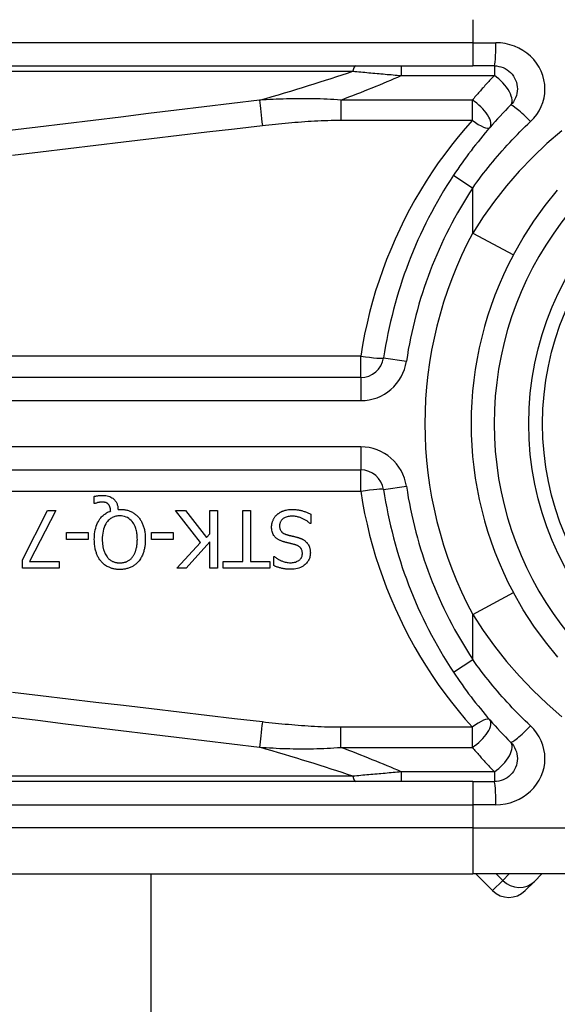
# Model space of a CAD drawing. Header units: inches. Extents: x 2 to 121, y 2 to 79.
# Tile 11 of 97: x 6.948 to 7.517, y 31.666 to 32.708. Entities that reach past the tile are written whole.
import ezdxf

# ---------------------------------------------------------------- set-up
doc = ezdxf.new("R2010")
doc.units = ezdxf.units.IN
doc.header["$LTSCALE"] = 7.278232
doc.header["$MEASUREMENT"] = 0
doc.layers.add('Visible Edges(ANSI)', color=7, linetype='Continuous', lineweight=25)
doc.layers.add('Visible Tangent Edges(ANSI)', color=7, linetype='Continuous', lineweight=25)

msp = doc.modelspace()

# ---------------------------------------------------------------- linework, layer by layer
at = {"layer": 'Visible Edges(ANSI)'}
for p, q in [((6.6224, 32.6588), (7.4276, 32.6588)), ((7.4505, 32.6588), (7.4276, 32.6588)), ((7.3091, 32.3291), (6.5003, 32.3291)), ((6.5003, 32.2315), (7.3091, 32.2315)), ((7.0268, 32.196), (7.0268, 32.2034)), ((7.0279, 32.196), (7.0268, 32.196)), ((6.9511, 32.1365), (6.9775, 32.1884)), ((6.9862, 32.1884), (6.9583, 32.1346)), ((6.9775, 32.1884), (6.9862, 32.1884)), ((7.0522, 32.1897), (7.0541, 32.1897)), ((7.1396, 32.1546), (7.1129, 32.1884)), ((7.1129, 32.1884), (7.1234, 32.1884)), ((7.1234, 32.1884), (7.1457, 32.16)), ((7.1493, 32.1884), (7.1574, 32.1884)), ((7.1493, 32.164), (7.1493, 32.1884)), ((7.1574, 32.1884), (7.1574, 32.1274)), ((7.1841, 32.1346), (7.1841, 32.1884)), ((7.1841, 32.1884), (7.1922, 32.1884)), ((7.1922, 32.1884), (7.1922, 32.1346)), ((7.2562, 32.1848), (7.2562, 32.1746)), ((7.2562, 32.1746), (7.2556, 32.1746)), ((6.9975, 32.158), (6.9975, 32.1654)), ((6.9975, 32.1654), (7.0206, 32.1654)), ((7.0206, 32.1654), (7.0206, 32.158)), ((7.0874, 32.158), (7.0874, 32.1654)), ((7.0874, 32.1654), (7.1105, 32.1654)), ((7.1105, 32.1654), (7.1105, 32.158)), ((7.1457, 32.16), (7.1493, 32.164)), ((7.0206, 32.158), (6.9975, 32.158)), ((7.1105, 32.158), (7.0874, 32.158)), ((7.1144, 32.1274), (7.1396, 32.1546)), ((7.1493, 32.1554), (7.1243, 32.1274)), ((7.1493, 32.1274), (7.1493, 32.1554)), ((7.2171, 32.1303), (7.2171, 32.1399)), ((7.2171, 32.1399), (7.2177, 32.1399)), ((6.9511, 32.1274), (6.9511, 32.1365)), ((6.9583, 32.1346), (6.9898, 32.1346)), ((6.9898, 32.1346), (6.9898, 32.1274)), ((7.1636, 32.1274), (7.1636, 32.1346)), ((7.1636, 32.1346), (7.1841, 32.1346)), ((7.1922, 32.1346), (7.2127, 32.1346)), ((7.2127, 32.1346), (7.2127, 32.1274)), ((6.9898, 32.1274), (6.9511, 32.1274)), ((7.1243, 32.1274), (7.1144, 32.1274)), ((7.1574, 32.1274), (7.1493, 32.1274)), ((7.2127, 32.1274), (7.1636, 32.1274)), ((7.4276, 31.9018), (6.6224, 31.9018)), ((7.4276, 31.9018), (7.4505, 31.9018)), ((6.6224, 31.8041), (7.4276, 31.8041)), ((7.087, 31.8041), (7.087, 28.0231)), ((7.7219, 31.8041), (7.4276, 31.8041)), ((7.431, 31.8041), (7.4486, 31.7864)), ((7.4929, 31.7961), (7.4832, 31.7864)), ((7.4929, 31.7961), (7.5008, 31.8041))]:
    msp.add_line(p, q, dxfattribs=at)
at = {"layer": 'Visible Edges(ANSI)', "flags": 128}
for points in [[(7.4505, 32.6588), (7.4528, 32.6587), (7.4552, 32.6583), (7.4575, 32.6577), (7.4598, 32.6569), (7.4619, 32.6559), (7.464, 32.6547), (7.4659, 32.6533), (7.4677, 32.6517), (7.4693, 32.6499), (7.4707, 32.648), (7.472, 32.6459), (7.473, 32.6438), (7.4738, 32.6415), (7.4744, 32.6392), (7.4748, 32.6368), (7.4749, 32.6344), (7.4748, 32.632), (7.4744, 32.6296), (7.4738, 32.6273), (7.473, 32.625), (7.472, 32.6229), (7.4708, 32.6208), (7.4693, 32.6189), (7.4677, 32.6171)], [(7.4677, 32.6171), (7.4649, 32.6143), (7.4622, 32.6115), (7.4594, 32.6086), (7.4567, 32.6057), (7.454, 32.6028), (7.4513, 32.5998), (7.4486, 32.5969), (7.446, 32.5939), (7.4434, 32.5909), (7.4408, 32.5878), (7.4382, 32.5848), (7.4357, 32.5817), (7.4332, 32.5786), (7.4307, 32.5754), (7.4282, 32.5723), (7.4258, 32.5691), (7.4233, 32.5659), (7.421, 32.5627), (7.4186, 32.5595), (7.4163, 32.5563), (7.414, 32.553), (7.4117, 32.5497), (7.4095, 32.5464), (7.4072, 32.5431)], [(7.4707, 32.459), (7.4809, 32.477), (7.4922, 32.4944), (7.5044, 32.5112), (7.5175, 32.5273)], [(7.0268, 32.2034), (7.0273, 32.2035), (7.0278, 32.2036), (7.0283, 32.2037), (7.0288, 32.2038), (7.0292, 32.2039), (7.0297, 32.204), (7.0301, 32.204), (7.0305, 32.2041), (7.0309, 32.2041), (7.0313, 32.2042), (7.0317, 32.2042), (7.032, 32.2043), (7.0324, 32.2043), (7.0328, 32.2043), (7.0331, 32.2044), (7.0335, 32.2044), (7.0338, 32.2044), (7.0342, 32.2045), (7.0345, 32.2045), (7.0349, 32.2045), (7.0353, 32.2045), (7.0356, 32.2045), (7.036, 32.2045), (7.0363, 32.2045)], [(7.0363, 32.2045), (7.0378, 32.2045), (7.0392, 32.2043), (7.0407, 32.2041), (7.0421, 32.2037), (7.0434, 32.2032), (7.0447, 32.2027), (7.0457, 32.202), (7.0467, 32.2014), (7.0474, 32.2007), (7.0481, 32.2002), (7.0486, 32.1996), (7.0491, 32.1989), (7.0496, 32.1983), (7.05, 32.1976), (7.0504, 32.1969), (7.0508, 32.1961), (7.0511, 32.1954), (7.0513, 32.1946), (7.0516, 32.1938), (7.0518, 32.193), (7.0519, 32.1922), (7.052, 32.1914), (7.0521, 32.1905), (7.0522, 32.1897)], [(7.035, 32.1974), (7.0348, 32.1974), (7.0346, 32.1974), (7.0344, 32.1974), (7.0342, 32.1974), (7.034, 32.1974), (7.0337, 32.1974), (7.0335, 32.1973), (7.0333, 32.1973), (7.0331, 32.1973), (7.0329, 32.1973), (7.0327, 32.1972), (7.0324, 32.1972), (7.0322, 32.1971), (7.032, 32.1971), (7.0318, 32.1971), (7.0316, 32.197), (7.0314, 32.197), (7.0312, 32.1969), (7.0309, 32.1969), (7.0305, 32.1968), (7.0299, 32.1966), (7.0292, 32.1964), (7.0285, 32.1962), (7.0279, 32.196)], [(7.042, 32.195), (7.0418, 32.1952), (7.0416, 32.1954), (7.0414, 32.1956), (7.0412, 32.1958), (7.041, 32.1959), (7.0408, 32.1961), (7.0405, 32.1962), (7.0403, 32.1964), (7.04, 32.1965), (7.0398, 32.1967), (7.0395, 32.1968), (7.0392, 32.1969), (7.039, 32.197), (7.0387, 32.1971), (7.0383, 32.1971), (7.038, 32.1972), (7.0376, 32.1973), (7.0373, 32.1973), (7.0369, 32.1974), (7.0365, 32.1974), (7.0361, 32.1974), (7.0358, 32.1974), (7.0354, 32.1974), (7.035, 32.1974)], [(7.0444, 32.188), (7.0443, 32.1882), (7.0443, 32.1885), (7.0443, 32.1888), (7.0442, 32.189), (7.0442, 32.1893), (7.0442, 32.1895), (7.0441, 32.1898), (7.0441, 32.19), (7.044, 32.1903), (7.044, 32.1905), (7.0439, 32.1908), (7.0439, 32.191), (7.0438, 32.1913), (7.0437, 32.1915), (7.0437, 32.1918), (7.0436, 32.192), (7.0435, 32.1923), (7.0434, 32.1926), (7.0432, 32.193), (7.0431, 32.1934), (7.0429, 32.1938), (7.0426, 32.1942), (7.0423, 32.1946), (7.042, 32.195)], [(7.027, 32.158), (7.0271, 32.1599), (7.0272, 32.1619), (7.0274, 32.1639), (7.0276, 32.1659), (7.028, 32.1679), (7.0285, 32.1698), (7.029, 32.1718), (7.0297, 32.1736), (7.0305, 32.1754), (7.0313, 32.1769), (7.0321, 32.1783), (7.033, 32.1796), (7.0339, 32.1807), (7.0347, 32.1817), (7.0355, 32.1825), (7.0364, 32.1833), (7.0373, 32.1841), (7.0382, 32.1848), (7.0391, 32.1855), (7.0401, 32.1861), (7.0411, 32.1866), (7.0422, 32.1871), (7.0433, 32.1876), (7.0444, 32.188)], [(7.054, 32.1828), (7.053, 32.1828), (7.0519, 32.1827), (7.0509, 32.1826), (7.0499, 32.1824), (7.0489, 32.1821), (7.0479, 32.1818), (7.0469, 32.1814), (7.046, 32.181), (7.0451, 32.1805), (7.0442, 32.1799), (7.0434, 32.1793), (7.0426, 32.1786), (7.0418, 32.1779), (7.041, 32.177), (7.0401, 32.1758), (7.0391, 32.1744), (7.0382, 32.1726), (7.0374, 32.1706), (7.0368, 32.1686), (7.0363, 32.1665), (7.0359, 32.1644), (7.0357, 32.1623), (7.0355, 32.1601), (7.0355, 32.158)], [(7.0726, 32.158), (7.0725, 32.1592), (7.0725, 32.1605), (7.0724, 32.1618), (7.0723, 32.163), (7.0722, 32.1643), (7.072, 32.1656), (7.0717, 32.1669), (7.0714, 32.1681), (7.0711, 32.1693), (7.0707, 32.1705), (7.0702, 32.1717), (7.0696, 32.173), (7.069, 32.1743), (7.0681, 32.1755), (7.0672, 32.1768), (7.0661, 32.178), (7.0648, 32.1791), (7.0635, 32.1801), (7.0621, 32.181), (7.0606, 32.1816), (7.059, 32.1822), (7.0573, 32.1825), (7.0557, 32.1827), (7.054, 32.1828)], [(7.0541, 32.1897), (7.055, 32.1897), (7.0559, 32.1897), (7.0568, 32.1896), (7.0577, 32.1895), (7.0586, 32.1894), (7.0595, 32.1893), (7.0604, 32.1891), (7.0613, 32.1889), (7.0622, 32.1887), (7.0631, 32.1884), (7.064, 32.1881), (7.0648, 32.1878), (7.0657, 32.1874), (7.0665, 32.187), (7.0673, 32.1866), (7.0681, 32.1861), (7.0689, 32.1857), (7.0697, 32.1851), (7.0704, 32.1846), (7.0711, 32.184), (7.0718, 32.1834), (7.0725, 32.1828), (7.0731, 32.1821), (7.0737, 32.1814)], [(7.0737, 32.1814), (7.0744, 32.1807), (7.0749, 32.1799), (7.0755, 32.1791), (7.076, 32.1783), (7.0765, 32.1775), (7.077, 32.1767), (7.0774, 32.1758), (7.0778, 32.175), (7.0782, 32.1741), (7.0785, 32.1732), (7.0789, 32.1723), (7.0792, 32.1713), (7.0795, 32.1704), (7.0797, 32.1694), (7.08, 32.1684), (7.0802, 32.1673), (7.0804, 32.1663), (7.0805, 32.1652), (7.0807, 32.164), (7.0808, 32.1629), (7.0809, 32.1617), (7.081, 32.1605), (7.081, 32.1592), (7.081, 32.158)], [(7.2147, 32.171), (7.2147, 32.1716), (7.2147, 32.1722), (7.2148, 32.1728), (7.2149, 32.1734), (7.215, 32.174), (7.2151, 32.1746), (7.2152, 32.1752), (7.2154, 32.1758), (7.2155, 32.1764), (7.2157, 32.1769), (7.2159, 32.1775), (7.2162, 32.1781), (7.2164, 32.1786), (7.2167, 32.1792), (7.2169, 32.1797), (7.2172, 32.1802), (7.2175, 32.1807), (7.2179, 32.1812), (7.2182, 32.1817), (7.2186, 32.1822), (7.219, 32.1827), (7.2194, 32.1831), (7.2198, 32.1836), (7.2202, 32.184)], [(7.2202, 32.184), (7.2206, 32.1843), (7.221, 32.1846), (7.2214, 32.1849), (7.2218, 32.1852), (7.2222, 32.1855), (7.2226, 32.1858), (7.223, 32.1861), (7.2234, 32.1864), (7.2238, 32.1866), (7.2242, 32.1869), (7.2247, 32.1871), (7.2251, 32.1873), (7.2256, 32.1875), (7.226, 32.1877), (7.2265, 32.1879), (7.2269, 32.1881), (7.2275, 32.1883), (7.2282, 32.1885), (7.2291, 32.1888), (7.2301, 32.189), (7.2313, 32.1892), (7.2327, 32.1894), (7.2343, 32.1895), (7.2362, 32.1895)], [(7.2368, 32.1825), (7.2357, 32.1825), (7.2345, 32.1824), (7.2334, 32.1823), (7.2323, 32.1821), (7.2312, 32.1819), (7.2301, 32.1816), (7.2292, 32.1812), (7.2283, 32.1808), (7.2275, 32.1804), (7.2269, 32.1799), (7.2264, 32.1795), (7.2259, 32.1791), (7.2255, 32.1786), (7.2251, 32.1782), (7.2247, 32.1776), (7.2244, 32.1771), (7.2241, 32.1766), (7.2238, 32.176), (7.2236, 32.1754), (7.2234, 32.1748), (7.2233, 32.1742), (7.2232, 32.1736), (7.2232, 32.1729), (7.2232, 32.1723)], [(7.2362, 32.1895), (7.237, 32.1895), (7.2379, 32.1895), (7.2388, 32.1895), (7.2397, 32.1894), (7.2405, 32.1894), (7.2414, 32.1893), (7.2423, 32.1892), (7.2432, 32.1891), (7.244, 32.1889), (7.2449, 32.1888), (7.2458, 32.1886), (7.2466, 32.1884), (7.2474, 32.1881), (7.2482, 32.1879), (7.2491, 32.1876), (7.2499, 32.1874), (7.2507, 32.1871), (7.2515, 32.1868), (7.2523, 32.1865), (7.2531, 32.1862), (7.2539, 32.1858), (7.2547, 32.1855), (7.2554, 32.1851), (7.2562, 32.1848)], [(7.2556, 32.1746), (7.255, 32.1751), (7.2544, 32.1756), (7.2538, 32.1761), (7.2532, 32.1766), (7.2526, 32.1771), (7.2519, 32.1775), (7.2513, 32.178), (7.2506, 32.1784), (7.2499, 32.1788), (7.2493, 32.1791), (7.2486, 32.1795), (7.2478, 32.1798), (7.2471, 32.1802), (7.2464, 32.1805), (7.2456, 32.1808), (7.2448, 32.1811), (7.2439, 32.1814), (7.243, 32.1816), (7.2421, 32.1819), (7.2411, 32.1821), (7.24, 32.1823), (7.239, 32.1824), (7.2379, 32.1825), (7.2368, 32.1825)], [(7.2268, 32.1556), (7.2262, 32.1558), (7.2255, 32.1561), (7.2249, 32.1563), (7.2242, 32.1566), (7.2236, 32.1568), (7.223, 32.1571), (7.2224, 32.1575), (7.2218, 32.1578), (7.2212, 32.1582), (7.2206, 32.1586), (7.2201, 32.159), (7.2195, 32.1594), (7.2189, 32.16), (7.2183, 32.1606), (7.2177, 32.1614), (7.2171, 32.1622), (7.2165, 32.1632), (7.216, 32.1642), (7.2156, 32.1653), (7.2153, 32.1664), (7.215, 32.1676), (7.2148, 32.1687), (7.2147, 32.1699), (7.2147, 32.171)], [(7.2232, 32.1723), (7.2232, 32.1715), (7.2232, 32.1708), (7.2234, 32.17), (7.2235, 32.1693), (7.2238, 32.1685), (7.2241, 32.1678), (7.2244, 32.1672), (7.2247, 32.1667), (7.225, 32.1663), (7.2254, 32.1659), (7.2257, 32.1656), (7.226, 32.1653), (7.2263, 32.165), (7.2267, 32.1648), (7.2271, 32.1645), (7.2274, 32.1643), (7.2278, 32.1641), (7.2282, 32.1639), (7.2286, 32.1637), (7.229, 32.1635), (7.2294, 32.1634), (7.2298, 32.1632), (7.2303, 32.1631), (7.2307, 32.163)], [(7.2307, 32.163), (7.2311, 32.1628), (7.2316, 32.1627), (7.232, 32.1626), (7.2324, 32.1625), (7.2327, 32.1624), (7.2331, 32.1623), (7.2334, 32.1622), (7.2338, 32.1621), (7.2341, 32.162), (7.2345, 32.162), (7.2348, 32.1619), (7.2352, 32.1618), (7.2356, 32.1617), (7.236, 32.1616), (7.2364, 32.1615), (7.2368, 32.1614), (7.2373, 32.1613), (7.2378, 32.1612), (7.2384, 32.161), (7.2389, 32.1609), (7.2396, 32.1607), (7.2402, 32.1606), (7.2409, 32.1604), (7.2417, 32.1602)], [(7.2417, 32.1602), (7.2421, 32.1601), (7.2424, 32.16), (7.2428, 32.1599), (7.2431, 32.1598), (7.2435, 32.1597), (7.2438, 32.1595), (7.2442, 32.1594), (7.2446, 32.1593), (7.2449, 32.1592), (7.2452, 32.159), (7.2456, 32.1589), (7.2459, 32.1588), (7.2463, 32.1586), (7.2466, 32.1585), (7.2469, 32.1583), (7.2473, 32.1581), (7.2476, 32.158), (7.2481, 32.1577), (7.2486, 32.1574), (7.2491, 32.1571), (7.2498, 32.1566), (7.2504, 32.1561), (7.2511, 32.1555), (7.2518, 32.1548)], [(7.0344, 32.1344), (7.0338, 32.1351), (7.0333, 32.1358), (7.0327, 32.1365), (7.0322, 32.1373), (7.0318, 32.138), (7.0313, 32.1388), (7.0309, 32.1396), (7.0305, 32.1404), (7.0302, 32.1412), (7.0298, 32.142), (7.0295, 32.1429), (7.0292, 32.1437), (7.0289, 32.1447), (7.0286, 32.1456), (7.0283, 32.1466), (7.0281, 32.1477), (7.0279, 32.1488), (7.0277, 32.1499), (7.0275, 32.1511), (7.0273, 32.1524), (7.0272, 32.1537), (7.0271, 32.155), (7.0271, 32.1565), (7.027, 32.158)], [(7.0355, 32.158), (7.0355, 32.1573), (7.0355, 32.1566), (7.0355, 32.1559), (7.0356, 32.1552), (7.0356, 32.1545), (7.0357, 32.1538), (7.0357, 32.1531), (7.0358, 32.1525), (7.0359, 32.1518), (7.036, 32.1511), (7.0361, 32.1504), (7.0362, 32.1497), (7.0364, 32.1491), (7.0365, 32.1484), (7.0367, 32.1477), (7.0369, 32.1471), (7.0371, 32.1463), (7.0373, 32.1455), (7.0377, 32.1446), (7.0381, 32.1436), (7.0386, 32.1426), (7.0391, 32.1415), (7.0398, 32.1405), (7.0405, 32.1395)], [(7.0676, 32.1395), (7.0679, 32.14), (7.0683, 32.1405), (7.0686, 32.141), (7.0689, 32.1415), (7.0693, 32.1421), (7.0695, 32.1426), (7.0698, 32.1432), (7.0701, 32.1438), (7.0703, 32.1443), (7.0705, 32.1449), (7.0707, 32.1455), (7.0709, 32.1461), (7.0711, 32.1468), (7.0713, 32.1475), (7.0715, 32.1482), (7.0717, 32.1491), (7.0719, 32.15), (7.072, 32.1509), (7.0722, 32.1519), (7.0723, 32.153), (7.0724, 32.1541), (7.0725, 32.1553), (7.0725, 32.1566), (7.0726, 32.158)], [(7.081, 32.158), (7.081, 32.157), (7.081, 32.156), (7.0809, 32.155), (7.0809, 32.154), (7.0808, 32.153), (7.0807, 32.152), (7.0806, 32.151), (7.0804, 32.15), (7.0803, 32.149), (7.0801, 32.148), (7.0799, 32.1471), (7.0796, 32.1461), (7.0793, 32.1451), (7.0791, 32.1442), (7.0787, 32.1432), (7.0783, 32.1423), (7.0779, 32.1413), (7.0775, 32.1403), (7.077, 32.1393), (7.0764, 32.1383), (7.0758, 32.1373), (7.0752, 32.1363), (7.0745, 32.1354), (7.0737, 32.1344)], [(7.2393, 32.1524), (7.2388, 32.1526), (7.2382, 32.1527), (7.2377, 32.1529), (7.2371, 32.153), (7.2365, 32.1531), (7.236, 32.1533), (7.2355, 32.1534), (7.2349, 32.1535), (7.2344, 32.1537), (7.2338, 32.1538), (7.2333, 32.1539), (7.2328, 32.1541), (7.2323, 32.1542), (7.2318, 32.1543), (7.2312, 32.1544), (7.2307, 32.1546), (7.2302, 32.1547), (7.2297, 32.1548), (7.2292, 32.155), (7.2287, 32.1551), (7.2283, 32.1552), (7.2278, 32.1554), (7.2273, 32.1555), (7.2268, 32.1556)], [(7.2473, 32.1429), (7.2473, 32.1437), (7.2472, 32.1444), (7.2471, 32.1451), (7.247, 32.1458), (7.2467, 32.1466), (7.2465, 32.1472), (7.2462, 32.1478), (7.2458, 32.1484), (7.2455, 32.1488), (7.2451, 32.1492), (7.2448, 32.1496), (7.2444, 32.1499), (7.2441, 32.1502), (7.2437, 32.1505), (7.2433, 32.1507), (7.2429, 32.151), (7.2425, 32.1512), (7.242, 32.1514), (7.2416, 32.1516), (7.2412, 32.1518), (7.2407, 32.152), (7.2403, 32.1521), (7.2398, 32.1523), (7.2393, 32.1524)], [(7.2518, 32.1548), (7.2521, 32.1545), (7.2523, 32.1542), (7.2525, 32.1539), (7.2528, 32.1537), (7.253, 32.1534), (7.2532, 32.1531), (7.2534, 32.1527), (7.2536, 32.1524), (7.2538, 32.1521), (7.2539, 32.1518), (7.2541, 32.1515), (7.2543, 32.1511), (7.2544, 32.1508), (7.2546, 32.1505), (7.2547, 32.1501), (7.2548, 32.1497), (7.255, 32.1493), (7.2552, 32.1487), (7.2553, 32.1481), (7.2555, 32.1474), (7.2556, 32.1466), (7.2557, 32.1458), (7.2557, 32.1448), (7.2558, 32.1438)], [(7.0405, 32.1395), (7.0409, 32.1389), (7.0413, 32.1385), (7.0418, 32.138), (7.0422, 32.1375), (7.0427, 32.1371), (7.0432, 32.1367), (7.0437, 32.1363), (7.0442, 32.1359), (7.0447, 32.1356), (7.0453, 32.1352), (7.0459, 32.1349), (7.0464, 32.1347), (7.047, 32.1344), (7.0476, 32.1342), (7.0483, 32.134), (7.0489, 32.1338), (7.0495, 32.1336), (7.0501, 32.1335), (7.0508, 32.1334), (7.0514, 32.1333), (7.0521, 32.1332), (7.0527, 32.1332), (7.0534, 32.1331), (7.054, 32.1331)], [(7.054, 32.1331), (7.0546, 32.1331), (7.0551, 32.1331), (7.0557, 32.1332), (7.0562, 32.1332), (7.0567, 32.1333), (7.0573, 32.1334), (7.0578, 32.1334), (7.0584, 32.1335), (7.0589, 32.1337), (7.0594, 32.1338), (7.0599, 32.134), (7.0605, 32.1341), (7.061, 32.1343), (7.0615, 32.1345), (7.0621, 32.1348), (7.0626, 32.1351), (7.0633, 32.1355), (7.0639, 32.1359), (7.0646, 32.1364), (7.0652, 32.137), (7.0659, 32.1375), (7.0665, 32.1381), (7.067, 32.1388), (7.0676, 32.1395)], [(7.2177, 32.1399), (7.2181, 32.1395), (7.2186, 32.1392), (7.2191, 32.1388), (7.2195, 32.1384), (7.22, 32.1381), (7.2205, 32.1377), (7.221, 32.1374), (7.2216, 32.1371), (7.2221, 32.1368), (7.2226, 32.1365), (7.2232, 32.1362), (7.2237, 32.136), (7.2242, 32.1357), (7.2248, 32.1354), (7.2254, 32.1352), (7.2261, 32.1349), (7.227, 32.1346), (7.2279, 32.1343), (7.2289, 32.134), (7.2301, 32.1338), (7.2312, 32.1336), (7.2324, 32.1334), (7.2335, 32.1333), (7.2347, 32.1333)], [(7.2347, 32.1333), (7.2357, 32.1333), (7.2368, 32.1334), (7.2379, 32.1336), (7.2389, 32.1338), (7.2399, 32.134), (7.2409, 32.1344), (7.2418, 32.1348), (7.2427, 32.1352), (7.2434, 32.1356), (7.244, 32.1361), (7.2445, 32.1365), (7.2449, 32.1369), (7.2453, 32.1373), (7.2456, 32.1377), (7.2459, 32.1382), (7.2462, 32.1386), (7.2465, 32.1391), (7.2467, 32.1396), (7.2469, 32.1402), (7.2471, 32.1407), (7.2472, 32.1412), (7.2472, 32.1418), (7.2473, 32.1424), (7.2473, 32.1429)], [(7.2558, 32.1438), (7.2557, 32.1428), (7.2557, 32.1418), (7.2555, 32.1408), (7.2553, 32.1398), (7.2551, 32.1389), (7.2547, 32.1379), (7.2544, 32.137), (7.2539, 32.1361), (7.2534, 32.1353), (7.2529, 32.1345), (7.2523, 32.1337), (7.2516, 32.1329), (7.2509, 32.1322), (7.2501, 32.1314), (7.2491, 32.1306), (7.248, 32.1298), (7.2467, 32.129), (7.2452, 32.1283), (7.2437, 32.1276), (7.242, 32.1271), (7.2404, 32.1268), (7.2387, 32.1265), (7.237, 32.1263), (7.2352, 32.1263)], [(7.0541, 32.1261), (7.0533, 32.1261), (7.0525, 32.1261), (7.0517, 32.1262), (7.0509, 32.1262), (7.0501, 32.1263), (7.0494, 32.1264), (7.0486, 32.1266), (7.0478, 32.1267), (7.0471, 32.1269), (7.0463, 32.1271), (7.0456, 32.1273), (7.0448, 32.1275), (7.0441, 32.1278), (7.0433, 32.1281), (7.0426, 32.1284), (7.0417, 32.1288), (7.0408, 32.1292), (7.0399, 32.1298), (7.0389, 32.1304), (7.0379, 32.1311), (7.037, 32.1319), (7.0361, 32.1327), (7.0352, 32.1335), (7.0344, 32.1344)], [(7.0737, 32.1344), (7.0731, 32.1337), (7.0725, 32.1331), (7.0718, 32.1324), (7.0711, 32.1319), (7.0704, 32.1313), (7.0697, 32.1307), (7.069, 32.1302), (7.0682, 32.1297), (7.0674, 32.1293), (7.0666, 32.1289), (7.0658, 32.1285), (7.0649, 32.1281), (7.0641, 32.1278), (7.0632, 32.1275), (7.0623, 32.1272), (7.0614, 32.127), (7.0605, 32.1267), (7.0596, 32.1266), (7.0587, 32.1264), (7.0578, 32.1263), (7.0568, 32.1262), (7.0559, 32.1261), (7.055, 32.1261), (7.0541, 32.1261)], [(7.2352, 32.1263), (7.2345, 32.1263), (7.2338, 32.1263), (7.2331, 32.1263), (7.2324, 32.1264), (7.2317, 32.1264), (7.231, 32.1265), (7.2303, 32.1265), (7.2296, 32.1266), (7.2289, 32.1267), (7.2282, 32.1268), (7.2275, 32.1269), (7.2268, 32.127), (7.2261, 32.1272), (7.2254, 32.1273), (7.2247, 32.1275), (7.224, 32.1277), (7.2232, 32.1279), (7.2224, 32.1281), (7.2216, 32.1284), (7.2207, 32.1287), (7.2198, 32.129), (7.2189, 32.1294), (7.218, 32.1298), (7.2171, 32.1303)], [(7.5177, 32.0334), (7.5045, 32.0495), (7.4923, 32.0662), (7.481, 32.0836), (7.4707, 32.1016)], [(7.4072, 32.0175), (7.4095, 32.0142), (7.4117, 32.0109), (7.414, 32.0076), (7.4163, 32.0043), (7.4186, 32.0011), (7.421, 31.9978), (7.4233, 31.9946), (7.4258, 31.9914), (7.4282, 31.9883), (7.4307, 31.9851), (7.4332, 31.982), (7.4357, 31.9789), (7.4382, 31.9758), (7.4408, 31.9727), (7.4434, 31.9697), (7.446, 31.9667), (7.4486, 31.9637), (7.4513, 31.9607), (7.454, 31.9578), (7.4567, 31.9549), (7.4594, 31.952), (7.4622, 31.9491), (7.4649, 31.9463), (7.4677, 31.9435)], [(7.4677, 31.9435), (7.4693, 31.9417), (7.4707, 31.9398), (7.472, 31.9377), (7.473, 31.9355), (7.4738, 31.9333), (7.4744, 31.931), (7.4748, 31.9286), (7.4749, 31.9262), (7.4748, 31.9238), (7.4744, 31.9214), (7.4738, 31.9191), (7.473, 31.9168), (7.472, 31.9147), (7.4707, 31.9126), (7.4693, 31.9107), (7.4677, 31.9089), (7.466, 31.9073), (7.464, 31.9059), (7.462, 31.9046), (7.4598, 31.9036), (7.4576, 31.9028), (7.4552, 31.9022), (7.4529, 31.9019), (7.4505, 31.9018)]]:
    msp.add_lwpolyline(points, dxfattribs=at)
at = {"layer": 'Visible Edges(ANSI)'}
msp.add_circle((7.8044, 32.2803), 0.3175, dxfattribs=at)
for centre, radius, start, end in [((7.8044, 32.2803), 0.4762, 146.5037, 171.5867), ((7.8044, 32.2803), 0.3785, 151.8328, 208.1672), ((7.3091, 32.3535), 0.0244, 270, 351.5867), ((7.3091, 32.207), 0.0244, 8.4133, 90), ((7.8044, 32.2803), 0.4762, 188.4133, 213.4963), ((7.4659, 31.8037), 0.0244, 225, 315)]:
    msp.add_arc(centre, radius, start, end, dxfattribs=at)
at = {"layer": 'Visible Tangent Edges(ANSI)'}
for p, q in [((7.4276, 32.7076), (7.4276, 32.6832)), ((7.4276, 32.6832), (6.6224, 32.6832)), ((7.4276, 32.6832), (7.4276, 32.6588)), ((7.4276, 32.6832), (7.452, 32.6832)), ((6.6195, 32.6531), (7.3008, 32.6531)), ((7.352, 32.6588), (7.352, 32.6485)), ((7.4505, 32.6588), (7.4505, 32.6485)), ((7.352, 32.6485), (7.4505, 32.6485)), ((7.288, 32.6225), (7.288, 32.6013)), ((7.4272, 32.6225), (7.288, 32.6225)), ((7.4272, 32.6013), (7.4272, 32.6225)), ((7.288, 32.6013), (7.4272, 32.6013)), ((7.4072, 32.5431), (7.4276, 32.5296)), ((7.4276, 32.482), (7.4276, 32.5296)), ((7.4276, 32.482), (7.4707, 32.459)), ((7.3091, 32.3518), (6.5003, 32.3518)), ((7.3091, 32.3291), (7.3091, 32.3518)), ((7.3333, 32.35), (7.3574, 32.3464)), ((7.3091, 32.3291), (7.3091, 32.3047)), ((6.5003, 32.3047), (7.3091, 32.3047)), ((7.3091, 32.2559), (6.5003, 32.2559)), ((7.3091, 32.2559), (7.3091, 32.2315)), ((7.3091, 32.2088), (7.3091, 32.2315)), ((7.3333, 32.2106), (7.3574, 32.2142)), ((6.5003, 32.2088), (7.3091, 32.2088)), ((7.4276, 32.0785), (7.4707, 32.1016)), ((7.4276, 32.0309), (7.4276, 32.0785)), ((7.4072, 32.0175), (7.4276, 32.0309)), ((7.4272, 31.9592), (7.288, 31.9592)), ((7.288, 31.938), (7.288, 31.9592)), ((7.4272, 31.938), (7.4272, 31.9592)), ((7.288, 31.938), (7.4272, 31.938)), ((7.352, 31.9121), (7.352, 31.9018)), ((7.4505, 31.9121), (7.352, 31.9121)), ((7.4505, 31.9121), (7.4505, 31.9018)), ((7.3008, 31.9075), (6.6195, 31.9075)), ((7.4276, 31.9018), (7.4276, 31.8773)), ((6.6224, 31.8773), (7.4276, 31.8773)), ((7.452, 31.8773), (7.4276, 31.8773)), ((7.4276, 31.8773), (7.4276, 31.8529)), ((7.4276, 31.8529), (6.6224, 31.8529)), ((7.4276, 31.8529), (7.764, 31.8529)), ((7.4276, 31.8529), (7.4276, 31.8041)), ((7.4486, 31.7864), (7.4594, 31.7972)), ((7.4594, 31.7972), (7.4525, 31.8041)), ((7.4663, 31.8041), (7.4594, 31.7972))]:
    msp.add_line(p, q, dxfattribs=at)
at = {"layer": 'Visible Tangent Edges(ANSI)', "flags": 128}
for points in [[(7.4888, 32.5998), (7.4922, 32.6034), (7.4953, 32.6072), (7.4979, 32.6113), (7.5001, 32.6157), (7.5018, 32.6202), (7.5031, 32.6249), (7.5038, 32.6296), (7.5041, 32.6344), (7.5038, 32.6392), (7.503, 32.644), (7.5018, 32.6486), (7.5, 32.6532), (7.4978, 32.6575), (7.4952, 32.6616), (7.4922, 32.6655), (7.4887, 32.669), (7.485, 32.6722), (7.4808, 32.675), (7.4765, 32.6774), (7.4718, 32.6795), (7.467, 32.6811), (7.4621, 32.6823), (7.4571, 32.683), (7.452, 32.6832)], [(7.3008, 32.6531), (7.3029, 32.6529), (7.305, 32.6527), (7.3071, 32.6525), (7.3092, 32.6524), (7.3113, 32.6522), (7.3135, 32.652), (7.3156, 32.6518), (7.3177, 32.6516), (7.3199, 32.6514), (7.322, 32.6512), (7.3241, 32.651), (7.3263, 32.6508), (7.3284, 32.6506), (7.3305, 32.6504), (7.3327, 32.6502), (7.3348, 32.65), (7.337, 32.6498), (7.3391, 32.6496), (7.3413, 32.6495), (7.3434, 32.6493), (7.3456, 32.6491), (7.3477, 32.6489), (7.3499, 32.6487), (7.352, 32.6485)], [(7.4505, 32.6485), (7.4495, 32.6474), (7.4485, 32.6464), (7.4475, 32.6453), (7.4465, 32.6443), (7.4455, 32.6432), (7.4445, 32.6422), (7.4435, 32.6411), (7.4425, 32.64), (7.4416, 32.639), (7.4406, 32.6379), (7.4396, 32.6368), (7.4386, 32.6357), (7.4377, 32.6347), (7.4367, 32.6336), (7.4357, 32.6325), (7.4348, 32.6314), (7.4338, 32.6303), (7.4329, 32.6292), (7.4319, 32.6281), (7.431, 32.627), (7.43, 32.6259), (7.4291, 32.6248), (7.4281, 32.6237), (7.4272, 32.6225)], [(7.202, 32.6224), (7.1726, 32.6189), (7.1433, 32.6154), (7.1139, 32.6118), (7.0845, 32.6083), (7.0552, 32.6047), (7.0258, 32.6011), (6.9965, 32.5976), (6.9671, 32.594), (6.9377, 32.5903)], [(7.288, 32.6225), (7.2843, 32.6228), (7.2807, 32.6231), (7.2771, 32.6233), (7.2735, 32.6235), (7.2699, 32.6237), (7.2662, 32.6239), (7.2626, 32.624), (7.259, 32.624), (7.2554, 32.6241), (7.2518, 32.6241), (7.2483, 32.6241), (7.2447, 32.6241), (7.2411, 32.6241), (7.2375, 32.624), (7.2339, 32.624), (7.2304, 32.6239), (7.2268, 32.6237), (7.2233, 32.6236), (7.2197, 32.6235), (7.2162, 32.6233), (7.2126, 32.6231), (7.2091, 32.6229), (7.2055, 32.6227), (7.202, 32.6224)], [(7.2049, 32.5957), (7.2083, 32.5961), (7.2118, 32.5965), (7.2152, 32.5969), (7.2187, 32.5973), (7.2221, 32.5976), (7.2256, 32.5979), (7.229, 32.5983), (7.2325, 32.5986), (7.236, 32.5989), (7.2394, 32.5992), (7.2429, 32.5994), (7.2463, 32.5997), (7.2498, 32.5999), (7.2533, 32.6002), (7.2567, 32.6004), (7.2602, 32.6006), (7.2637, 32.6007), (7.2671, 32.6009), (7.2706, 32.601), (7.2741, 32.6011), (7.2776, 32.6012), (7.281, 32.6013), (7.2845, 32.6013), (7.288, 32.6013)], [(7.4272, 32.6013), (7.4196, 32.5927), (7.4122, 32.5838), (7.405, 32.5748), (7.398, 32.5655), (7.3912, 32.5562), (7.3847, 32.5466), (7.3784, 32.5369), (7.3723, 32.527), (7.3664, 32.517), (7.3608, 32.5068), (7.3554, 32.4965), (7.3503, 32.486), (7.3454, 32.4755), (7.3408, 32.4647), (7.3364, 32.4539), (7.3323, 32.4429), (7.3284, 32.4318), (7.3248, 32.4207), (7.3215, 32.4094), (7.3185, 32.398), (7.3157, 32.3866), (7.3132, 32.375), (7.311, 32.3635), (7.3091, 32.3518)], [(7.4276, 32.5296), (7.4298, 32.5328), (7.4321, 32.5359), (7.4344, 32.539), (7.4367, 32.5421), (7.4391, 32.5452), (7.4415, 32.5482), (7.4439, 32.5513), (7.4463, 32.5543), (7.4488, 32.5573), (7.4513, 32.5603), (7.4538, 32.5633), (7.4564, 32.5662), (7.4589, 32.5691), (7.4615, 32.572), (7.4642, 32.5749), (7.4668, 32.5778), (7.4695, 32.5806), (7.4722, 32.5834), (7.4749, 32.5862), (7.4776, 32.589), (7.4804, 32.5917), (7.4832, 32.5945), (7.486, 32.5972), (7.4888, 32.5998)], [(6.9406, 32.5645), (6.97, 32.568), (6.9993, 32.5715), (7.0287, 32.575), (7.0581, 32.5785), (7.0874, 32.582), (7.1168, 32.5854), (7.1462, 32.5889), (7.1755, 32.5923), (7.2049, 32.5957)], [(7.5219, 32.5902), (7.5062, 32.5766), (7.4912, 32.5623), (7.4768, 32.5473), (7.4633, 32.5318), (7.4505, 32.5156), (7.4386, 32.499), (7.4276, 32.482)], [(7.3091, 32.2088), (7.311, 32.1971), (7.3132, 32.1855), (7.3157, 32.174), (7.3185, 32.1625), (7.3215, 32.1512), (7.3248, 32.1399), (7.3284, 32.1287), (7.3323, 32.1176), (7.3364, 32.1067), (7.3408, 32.0958), (7.3454, 32.0851), (7.3503, 32.0745), (7.3554, 32.0641), (7.3608, 32.0537), (7.3664, 32.0436), (7.3723, 32.0335), (7.3784, 32.0237), (7.3847, 32.014), (7.3912, 32.0044), (7.398, 31.995), (7.405, 31.9858), (7.4122, 31.9768), (7.4196, 31.9679), (7.4272, 31.9592)], [(7.4276, 32.0785), (7.4386, 32.0615), (7.4506, 32.045), (7.4634, 32.0289), (7.477, 32.0134), (7.4914, 31.9984), (7.5064, 31.9841), (7.5221, 31.9704)], [(7.4888, 31.9607), (7.486, 31.9634), (7.4832, 31.9661), (7.4804, 31.9688), (7.4776, 31.9716), (7.4749, 31.9743), (7.4722, 31.9771), (7.4695, 31.9799), (7.4668, 31.9828), (7.4642, 31.9856), (7.4615, 31.9885), (7.4589, 31.9914), (7.4564, 31.9943), (7.4538, 31.9973), (7.4513, 32.0003), (7.4488, 32.0032), (7.4463, 32.0062), (7.4439, 32.0093), (7.4415, 32.0123), (7.4391, 32.0154), (7.4367, 32.0185), (7.4344, 32.0216), (7.4321, 32.0247), (7.4298, 32.0278), (7.4276, 32.0309)], [(7.2049, 31.9648), (7.1755, 31.9682), (7.1462, 31.9717), (7.1168, 31.9751), (7.0874, 31.9786), (7.0581, 31.9821), (7.0287, 31.9855), (6.9993, 31.989), (6.97, 31.9925), (6.9406, 31.996)], [(6.9377, 31.9702), (6.9671, 31.9666), (6.9965, 31.963), (7.0258, 31.9594), (7.0552, 31.9558), (7.0845, 31.9523), (7.1139, 31.9487), (7.1433, 31.9452), (7.1726, 31.9416), (7.202, 31.9381)], [(7.288, 31.9592), (7.2845, 31.9592), (7.281, 31.9593), (7.2776, 31.9593), (7.2741, 31.9594), (7.2706, 31.9595), (7.2671, 31.9597), (7.2637, 31.9598), (7.2602, 31.96), (7.2567, 31.9602), (7.2533, 31.9604), (7.2498, 31.9606), (7.2463, 31.9609), (7.2429, 31.9611), (7.2394, 31.9614), (7.236, 31.9617), (7.2325, 31.962), (7.229, 31.9623), (7.2256, 31.9626), (7.2221, 31.9629), (7.2187, 31.9633), (7.2152, 31.9637), (7.2118, 31.964), (7.2083, 31.9644), (7.2049, 31.9648)], [(7.452, 31.8773), (7.4571, 31.8776), (7.4622, 31.8783), (7.4671, 31.8794), (7.472, 31.8811), (7.4766, 31.8831), (7.4809, 31.8856), (7.485, 31.8884), (7.4888, 31.8916), (7.4922, 31.8952), (7.4952, 31.899), (7.4979, 31.9031), (7.5001, 31.9075), (7.5018, 31.912), (7.5031, 31.9167), (7.5038, 31.9214), (7.5041, 31.9262), (7.5038, 31.931), (7.503, 31.9358), (7.5018, 31.9404), (7.5, 31.9449), (7.4978, 31.9492), (7.4952, 31.9534), (7.4922, 31.9572), (7.4888, 31.9607)], [(7.202, 31.9381), (7.2055, 31.9379), (7.2091, 31.9377), (7.2126, 31.9375), (7.2162, 31.9373), (7.2197, 31.9371), (7.2233, 31.9369), (7.2268, 31.9368), (7.2304, 31.9367), (7.2339, 31.9366), (7.2375, 31.9365), (7.2411, 31.9365), (7.2447, 31.9364), (7.2483, 31.9364), (7.2518, 31.9364), (7.2554, 31.9365), (7.259, 31.9365), (7.2626, 31.9366), (7.2662, 31.9367), (7.2699, 31.9368), (7.2735, 31.937), (7.2771, 31.9372), (7.2807, 31.9374), (7.2843, 31.9377), (7.288, 31.938)], [(7.4272, 31.938), (7.4281, 31.9369), (7.4291, 31.9358), (7.43, 31.9347), (7.431, 31.9336), (7.4319, 31.9325), (7.4329, 31.9314), (7.4338, 31.9303), (7.4348, 31.9292), (7.4357, 31.9281), (7.4367, 31.927), (7.4377, 31.9259), (7.4386, 31.9248), (7.4396, 31.9237), (7.4406, 31.9227), (7.4416, 31.9216), (7.4425, 31.9205), (7.4435, 31.9195), (7.4445, 31.9184), (7.4455, 31.9173), (7.4465, 31.9163), (7.4475, 31.9152), (7.4485, 31.9142), (7.4495, 31.9131), (7.4505, 31.9121)], [(7.352, 31.9121), (7.3499, 31.9119), (7.3477, 31.9117), (7.3456, 31.9115), (7.3434, 31.9113), (7.3413, 31.9111), (7.3391, 31.9109), (7.337, 31.9107), (7.3348, 31.9105), (7.3327, 31.9103), (7.3305, 31.9101), (7.3284, 31.9099), (7.3263, 31.9097), (7.3241, 31.9095), (7.322, 31.9093), (7.3199, 31.9092), (7.3177, 31.909), (7.3156, 31.9088), (7.3135, 31.9086), (7.3113, 31.9084), (7.3092, 31.9082), (7.3071, 31.908), (7.305, 31.9078), (7.3029, 31.9076), (7.3008, 31.9075)]]:
    msp.add_lwpolyline(points, dxfattribs=at)
at = {"layer": 'Visible Tangent Edges(ANSI)'}
msp.add_circle((7.8044, 32.2803), 0.3028, dxfattribs=at)
for centre, radius, start, end in [((7.8044, 32.2803), 0.3541, 32.8812, 327.1188), ((7.8044, 32.2803), 0.4518, 146.5037, 171.5867), ((7.8044, 32.2803), 0.4274, 151.8328, 208.1672), ((7.3091, 32.3535), 0.0488, 270, 351.5867), ((7.3091, 32.207), 0.0488, 8.4133, 90), ((7.8044, 32.2803), 0.4518, 188.4133, 213.4963)]:
    msp.add_arc(centre, radius, start, end, dxfattribs=at)
for centre, major_axis, ratio, start_param, end_param in [((7.4505, 32.6832), (0, -0.0244), 0.062411, 0, 1.570796), ((2.9468, 32.3552), (4.5561, 0.4202), 0.074886, 5.910747, 5.977199), ((7.3036, 32.6344), (0, 0.0244), 0.183721, 0, 0.697296), ((2.9583, 32.2803), (4.556, 0.4972), 0.088107, 5.956893, 6.005683), ((7.4505, 32.6344), (0.0173, -0.0173), 0.446023, 0, 1.990559), ((7.2049, 32.6037), (0.0029, -0.0242), 0.041071, 3.825401, 5.042638), ((7.4272, 32.6095), (0.0184, -0.0161), 0.431187, 0, 1.930721), ((7.485, 32.5998), (-0.0173, 0.0173), 0.111497, 4.601416, 6.283185), ((7.4272, 32.6095), (0.0184, -0.0161), 0.257129, 4.93314, 6.283185), ((7.3091, 32.3535), (0.0242, -0.0036), 0.069894, 4.722726, 6.283185), ((7.3091, 32.207), (0.0242, 0.0036), 0.069894, 0, 1.560459), ((7.2049, 31.9568), (0.0029, 0.0242), 0.041071, 1.240547, 2.457785), ((7.4272, 31.9511), (0.0184, 0.0161), 0.257129, 0, 1.350045), ((7.4272, 31.9511), (0.0184, 0.0161), 0.431187, 4.352465, 6.283185), ((7.485, 31.9607), (-0.0173, -0.0173), 0.111497, 0, 1.681769), ((7.4505, 31.9262), (0.0173, 0.0173), 0.446023, 4.292626, 6.283185), ((2.9468, 32.2054), (4.5561, -0.4202), 0.074886, 0.305987, 0.372439), ((2.9583, 32.2803), (4.556, -0.4972), 0.088107, 0.277502, 0.326292), ((7.3036, 31.9262), (0, -0.0244), 0.183721, 5.58589, 6.283185), ((7.4505, 31.8773), (0, 0.0244), 0.062411, 4.712389, 6.283185), ((7.4756, 31.8134), (0.0173, -0.0173), 0.937622, 4.712389, 6.283185)]:
    msp.add_ellipse(centre, major_axis=major_axis, ratio=ratio, start_param=start_param, end_param=end_param, dxfattribs=at)

doc.saveas('drawing.dxf')
